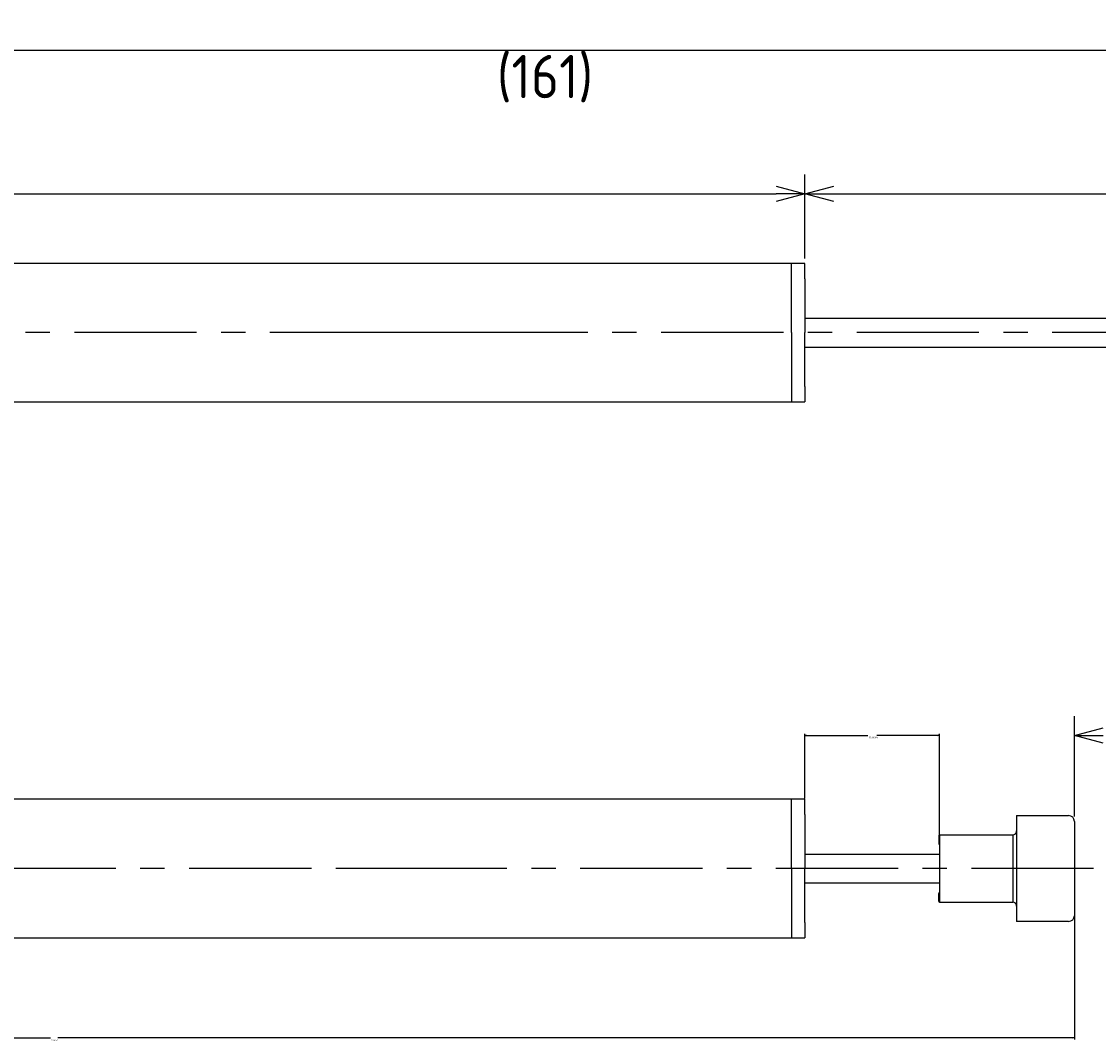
# Model space of a CAD drawing. Extents: x 95 to 273, y 163 to 216.
# Tile 2 of 4: x 151 to 207, y 163 to 216. Entities that reach past the tile are written whole.
import ezdxf

# ---------------------------------------------------------------- set-up
doc = ezdxf.new("R2010")
doc.units = 0
doc.header["$LTSCALE"] = 0.2
doc.linetypes.add('CENTER', pattern=[50.8, 31.75, -6.35, 6.35, -6.35])
doc.layers.get('0').update_dxf_attribs({"linetype": 'CONTINUOUS'})
doc.layers.get('DEFPOINTS').update_dxf_attribs({"linetype": 'CONTINUOUS'})
for name, color, linetype in [('18-0-CON', 3, 'CONTINUOUS'), ('18-2-CEN', 1, 'CENTER'), ('35-0-CON', 7, 'CONTINUOUS')]:
    doc.layers.add(name, color=color, linetype=linetype)
doc.styles.get("Standard").update_dxf_attribs({"font": 'isocp.shx', "bigfont": 'bigfont.shx'})
doc.dimstyles.get("Standard").update_dxf_attribs({"dimtxt": 0.18, "dimasz": 0.18, "dimexe": 0.18, "dimexo": 0.0625, "dimgap": 0.09, "dimtad": 0, "dimtih": 1, "dimtoh": 1, "dimzin": 0, "dimcen": 0.09, "dimazin": 3, "dimtfac": 1, "dimtofl": 0, "dimtmove": 0, "dimatfit": 3})

# ---------------------------------------------------------------- blocks, each defined once
blk = doc.blocks.new('_OPEN30')
at = {"color": 0, "linetype": 'BYBLOCK'}
for p, q in [((-1, 0.268), (0, 0)), ((0, 0), (-1, -0.268)), ((0, 0), (-1, 0))]:
    blk.add_line(p, q, dxfattribs=at)
blk = doc.blocks.new('*D234')
at = {"layer": '18-0-CON', "color": 161}
for p, q in [((100, 203.55), (100, 208.215)), ((192, 203.85), (192, 208.215)), ((101.5, 207.215), (190.5, 207.215))]:
    blk.add_line(p, q, dxfattribs=at)
at = {"layer": 'DEFPOINTS', "color": 0}
for p in [(192, 207.215), (100, 203.3), (192, 203.6)]:
    blk.add_point(p, dxfattribs=at)
at = {"layer": '18-0-CON', "color": 161, "xscale": 1.499999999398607, "yscale": 1.499999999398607, "zscale": 1.499999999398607, "rotation": 180}
blk.add_blockref('_OPEN30', (100, 207.215), dxfattribs=at)
at = {"layer": '18-0-CON', "color": 161, "xscale": 1.499999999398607, "yscale": 1.499999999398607, "zscale": 1.499999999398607}
blk.add_blockref('_OPEN30', (192, 207.215), dxfattribs=at)
at = {"layer": '18-0-CON', "color": 161}
blk.add_text('92', height=2.25, dxfattribs=at).set_placement((141.5, 204.608))
blk = doc.blocks.new('*D229')
at = {"layer": '18-0-CON', "color": 161}
for p, q in [((100, 206.3), (100, 215.675)), ((261, 202.7), (261, 215.675)), ((101.5, 214.675), (259.5, 214.675))]:
    blk.add_line(p, q, dxfattribs=at)
at = {"layer": 'DEFPOINTS', "color": 0}
for p in [(261, 214.675), (100, 206.05), (261, 202.45)]:
    blk.add_point(p, dxfattribs=at)
at = {"layer": '18-0-CON', "color": 161, "xscale": 1.499999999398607, "yscale": 1.499999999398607, "zscale": 1.499999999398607, "rotation": 180}
blk.add_blockref('_OPEN30', (100, 214.675), dxfattribs=at)
at = {"layer": '18-0-CON', "color": 161, "xscale": 1.499999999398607, "yscale": 1.499999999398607, "zscale": 1.499999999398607}
blk.add_blockref('_OPEN30', (261, 214.675), dxfattribs=at)
at = {"layer": '18-0-CON', "color": 161}
blk.add_text('(161)', height=2.25, dxfattribs=at).set_placement((176, 212.18))
blk = doc.blocks.new('*D244')
at = {"layer": '18-0-CON', "color": 0}
for p, q in [((192, 175.79), (192, 179.164)), ((192.09, 179.074), (195.262, 179.074)), ((198.91, 179.074), (195.739, 179.074)), ((199, 173.94), (199, 179.164))]:
    blk.add_line(p, q, dxfattribs=at)
at = {"layer": 'DEFPOINTS', "color": 0}
for p in [(199, 179.074), (192, 175.759), (199, 173.909)]:
    blk.add_point(p, dxfattribs=at)
at = {"layer": '18-0-CON', "color": 0, "xscale": 0.0900000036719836, "yscale": 0.0900000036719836, "zscale": 0.0900000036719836, "rotation": 180}
blk.add_blockref('_OPEN30', (192, 179.074), dxfattribs=at)
at = {"layer": '18-0-CON', "color": 0, "xscale": 0.0900000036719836, "yscale": 0.0900000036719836, "zscale": 0.0900000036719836}
blk.add_blockref('_OPEN30', (199, 179.074), dxfattribs=at)
at = {"layer": '18-0-CON', "color": 0}
blk.add_text('(7.0000)', height=0.09, dxfattribs=at).set_placement((195.32, 178.915))
blk = doc.blocks.new('*D245')
at = {"layer": '18-0-CON', "color": 0}
for p, q in [((206, 169.678), (206, 163.272)), ((100, 168.828), (100, 163.272)), ((100.09, 163.362), (152.802, 163.362)), ((205.91, 163.362), (153.198, 163.362))]:
    blk.add_line(p, q, dxfattribs=at)
at = {"layer": 'DEFPOINTS', "color": 0}
for p in [(206, 169.709), (100, 168.859), (206, 163.362)]:
    blk.add_point(p, dxfattribs=at)
at = {"layer": '18-0-CON', "color": 0, "xscale": 0.0900000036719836, "yscale": 0.0900000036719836, "zscale": 0.0900000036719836, "rotation": 180}
blk.add_blockref('_OPEN30', (100, 163.362), dxfattribs=at)
at = {"layer": '18-0-CON', "color": 0, "xscale": 0.0900000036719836, "yscale": 0.0900000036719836, "zscale": 0.0900000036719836}
blk.add_blockref('_OPEN30', (206, 163.362), dxfattribs=at)
at = {"layer": '18-0-CON', "color": 0}
blk.add_text('(106.0)', height=0.09, dxfattribs=at).set_placement((152.82, 163.202))

msp = doc.modelspace()

# ---------------------------------------------------------------- linework, layer by layer
at = {"layer": '18-0-CON', "color": 161}
for p, q in [((192.00005, 203.85), (192.00005, 208.21523)), ((193.50005, 207.21523), (252.50005, 207.21523)), ((206.00005, 174.85896), (206.00005, 180.074))]:
    msp.add_line(p, q, dxfattribs=at)
at = {"layer": '18-2-CEN'}
for p, q in [((262.00005, 200), (98.00145, 200)), ((174.40005, 200), (166.90005, 200)), ((207.00005, 172.15896), (98.00145, 172.15896)), ((174.40005, 172.15896), (166.90005, 172.15896))]:
    msp.add_line(p, q, dxfattribs=at)
at = {"layer": '35-0-CON'}
for p, q in [((192.00005, 203.6), (100.5, 203.6)), ((191.30005, 200), (191.30005, 203.6)), ((192.00005, 202.8), (192.00005, 203.6)), ((192.00005, 202.8), (192.00005, 200)), ((192.00005, 200.75), (254.00005, 200.75)), ((191.30005, 200), (191.30005, 196.4)), ((192.00005, 197.2), (192.00005, 200)), ((192.00005, 199.25), (254.00005, 199.25)), ((192.00005, 197.2), (192.00005, 196.4)), ((100.50005, 196.4), (192.00005, 196.4)), ((192.00005, 175.75896), (100.5, 175.75896)), ((191.30005, 172.15896), (191.30005, 175.75896)), ((192.00005, 174.95896), (192.00005, 175.75896)), ((192.00005, 174.95896), (192.00005, 172.15896)), ((203.00005, 174.90896), (205.70005, 174.90896)), ((203.00005, 174.90896), (203.00005, 169.40896)), ((206.00005, 174.60896), (206.00005, 169.70896)), ((198.95005, 173.85896), (198.95005, 173.45896)), ((199.00005, 173.90896), (199.00005, 172.15896)), ((199.00005, 173.90896), (202.80005, 173.90896)), ((199.00005, 173.90896), (199.00005, 173.90896)), ((202.80005, 173.90896), (202.80005, 170.40896)), ((192.00005, 172.90896), (199.00005, 172.90896)), ((199.00005, 173.40896), (199.00005, 173.40896)), ((191.30005, 172.15896), (191.30005, 168.55896)), ((192.00005, 169.35896), (192.00005, 172.15896)), ((199.00005, 172.15896), (199.00005, 170.40896)), ((192.00005, 171.40896), (199.00005, 171.40896)), ((198.95005, 170.45896), (198.95005, 170.85896)), ((199.00005, 170.90896), (199.00005, 170.90896)), ((199.00005, 170.40896), (202.80005, 170.40896)), ((199.00005, 170.40896), (199.00005, 170.40896)), ((192.00005, 169.35896), (192.00005, 168.55896)), ((205.70005, 169.40896), (203.00005, 169.40896)), ((100.50005, 168.55896), (192.00005, 168.55896))]:
    msp.add_line(p, q, dxfattribs=at)
for centre, radius, start, end in [((205.70005, 174.60896), 0.3, 0, 90), ((202.80005, 174.10896), 0.2, 270, 0), ((199.00005, 173.85896), 0.05, 90, 180), ((199.00005, 173.45896), 0.05, 180, 270), ((199.00005, 170.85896), 0.05, 90, 180), ((199.00005, 170.45896), 0.05, 180, 270), ((202.80005, 170.20896), 0.2, 0, 90), ((205.70005, 169.70896), 0.3, 270, 0)]:
    msp.add_arc(centre, radius, start, end, dxfattribs=at)

# ---------------------------------------------------------------- block references
at = {"layer": '18-0-CON', "color": 161, "rotation": 180}
for p, xscale, yscale, zscale in [((192.00005, 207.21523), 1.499999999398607, 1.499999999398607, 1.499999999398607), ((206.00005, 179.074), 1.500000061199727, 1.500000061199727, 1.500000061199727)]:
    msp.add_blockref('_OPEN30', p, dxfattribs=dict(at, xscale=xscale, yscale=yscale, zscale=zscale))

# ---------------------------------------------------------------- dimensions: what is measured, and where the dimension line sits
at = {"layer": '18-0-CON'}
for base, p1, p2, override, picture, middle in [((261.00005, 214.67515), (100, 206.05), (261.00005, 202.45), {"dimscale": 0.5, "dimpost": '(<>)', "dimblk1": 'OPEN30', "dimblk2": 'OPEN30', "dimsah": 1}, '*D229', (180.50003, 216.16265)), ((192.00005, 207.21523), (100, 203.3), (192.00005, 203.6), {"dimscale": 0.5, "dimblk1": 'OPEN30', "dimblk2": 'OPEN30', "dimsah": 1}, '*D234', (146.00003, 208.591)), ((199.00005, 179.074), (192.00005, 175.75896), (199.00005, 173.90896), {"dimscale": 0.5, "dimdec": 4, "dimpost": '(<>)', "dimblk": 'OPEN30', "dimtdec": 4, "dimtmove": 0, "dimtzin": 0}, '*D244', (195.50005, 179.074)), ((206.00005, 163.36177), (100, 168.85896), (206.00005, 169.70896), {"dimscale": 0.5, "dimdec": 1, "dimpost": '(<>)', "dimblk": 'OPEN30', "dimtdec": 4, "dimtmove": 0, "dimtzin": 0}, '*D245', (153.00003, 163.36177))]:
    dim = msp.add_linear_dim(base=base, p1=p1, p2=p2, dimstyle='Standard', override=override, dxfattribs=at)
    dim.commit()
    dim.dimension.update_dxf_attribs({"geometry": picture, "text_midpoint": middle})

doc.saveas('drawing.dxf')
